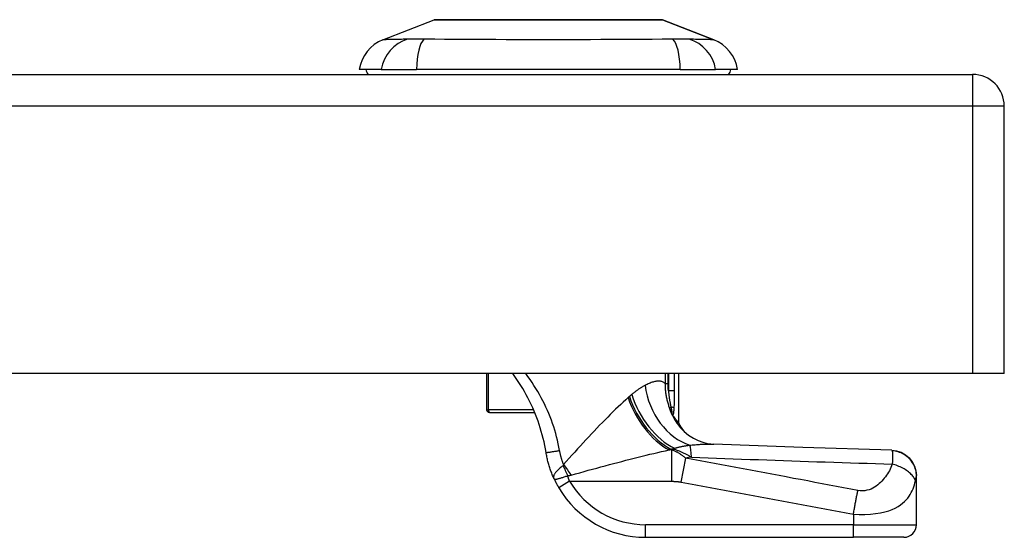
# Model space of a CAD drawing. Header units: inches. Extents: x 14 to 456, y 41 to 215.
# Tile 157 of 201: x 58.52 to 61.6, y 213 to 214.62. Entities that reach past the tile are written whole.
import ezdxf

# ---------------------------------------------------------------- set-up
doc = ezdxf.new("R2010")
doc.units = ezdxf.units.IN
doc.header["$MEASUREMENT"] = 0
doc.layers.add('Visible Edges(ANSI)', color=7, linetype='Continuous', lineweight=25)
doc.layers.add('Visible Tangent Edges(ANSI)', color=7, linetype='Continuous', lineweight=25)

msp = doc.modelspace()

# ---------------------------------------------------------------- linework, layer by layer
at = {"layer": 'Visible Edges(ANSI)'}
for p, q in [((59.6586, 214.5554), (59.8183, 214.6175)), ((60.5321, 214.6175), (60.6918, 214.5554)), ((13.8952, 214.4472), (61.5002, 214.4472)), ((59.6527, 214.463), (59.5847, 214.463)), ((59.6527, 214.463), (59.7635, 214.463)), ((60.587, 214.463), (59.7635, 214.463)), ((60.587, 214.463), (60.6977, 214.463)), ((60.7658, 214.463), (60.6977, 214.463)), ((61.5992, 213.5132), (61.5992, 214.3482)), ((61.5002, 213.5132), (13.8952, 213.5132)), ((59.9824, 213.5132), (59.9824, 213.4003)), ((60.5824, 213.359), (60.5824, 213.5132)), ((61.5992, 213.5132), (61.5002, 213.5132)), ((59.9923, 213.3924), (59.9903, 213.3924)), ((59.9923, 213.3924), (60.1324, 213.3924)), ((60.565, 213.3817), (60.5644, 213.3824)), ((61.3248, 213.1938), (61.3248, 213.195)), ((61.3248, 213.0417), (61.3248, 213.1938)), ((60.4789, 213.0024), (61.128, 213.0024)), ((61.2855, 213.0024), (61.128, 213.0024))]:
    msp.add_line(p, q, dxfattribs=at)
at = {"layer": 'Visible Edges(ANSI)', "flags": 128}
for points in [[(60.5303, 214.6178), (60.5299, 214.6178), (60.5286, 214.6179), (60.5265, 214.6179), (60.5235, 214.6179), (60.5197, 214.6179), (60.515, 214.6179), (60.5096, 214.6179), (60.5033, 214.6179), (60.4963, 214.6179), (60.4885, 214.618), (60.4799, 214.618), (60.4705, 214.618), (60.4604, 214.618), (60.4497, 214.618), (60.4383, 214.6181), (60.4263, 214.6181), (60.4137, 214.6181), (60.4005, 214.618), (60.3868, 214.618), (60.3726, 214.618), (60.3579, 214.618), (60.3427, 214.618), (60.3271, 214.6179), (60.311, 214.6179), (60.2947, 214.6179), (60.2781, 214.6179), (60.2613, 214.6179), (60.2443, 214.6179), (60.2272, 214.6179), (60.2099, 214.6179), (60.1924, 214.6178), (60.1749, 214.6178), (60.1574, 214.6178), (60.14, 214.6179), (60.1227, 214.6179), (60.1056, 214.6179), (60.0886, 214.6179), (60.0718, 214.6179), (60.0552, 214.6179), (60.0388, 214.6179), (60.0228, 214.6179), (60.0072, 214.618), (59.9921, 214.618), (59.9774, 214.618), (59.9632, 214.618), (59.9495, 214.618), (59.9363, 214.6181), (59.9238, 214.6181), (59.9118, 214.6181), (59.9005, 214.618), (59.8898, 214.618), (59.8798, 214.618), (59.8706, 214.618), (59.862, 214.618), (59.8542, 214.6179), (59.8471, 214.6179), (59.8408, 214.6179), (59.8353, 214.6179), (59.8307, 214.6179), (59.8269, 214.6179), (59.8239, 214.6179), (59.8218, 214.6179), (59.8205, 214.6178), (59.8201, 214.6178)], [(60.168, 213.267), (60.1661, 213.2781), (60.164, 213.2891), (60.1616, 213.3001), (60.159, 213.3111), (60.1563, 213.322), (60.1532, 213.3328), (60.15, 213.3436), (60.1466, 213.3544), (60.1429, 213.365), (60.1391, 213.3756), (60.135, 213.3861), (60.1307, 213.3965), (60.1262, 213.4068), (60.1215, 213.4171), (60.1166, 213.4272), (60.1115, 213.4372), (60.1062, 213.4471), (60.1007, 213.457), (60.095, 213.4667), (60.0892, 213.4762), (60.0831, 213.4857), (60.0769, 213.495), (60.0704, 213.5042), (60.0638, 213.5132)], [(60.5644, 213.3824), (60.5643, 213.3827), (60.5641, 213.3829), (60.5639, 213.3831), (60.5638, 213.3834), (60.5636, 213.3836), (60.5634, 213.3839), (60.5632, 213.3842), (60.563, 213.3845), (60.5628, 213.3849), (60.5626, 213.3852), (60.5624, 213.3856), (60.5622, 213.3859), (60.562, 213.3863), (60.5618, 213.3867), (60.5616, 213.387), (60.5614, 213.3874), (60.5612, 213.3878), (60.561, 213.3881), (60.5608, 213.3885), (60.5606, 213.3889), (60.5604, 213.3893), (60.5602, 213.3896), (60.56, 213.39), (60.5598, 213.3904)], [(60.5824, 213.359), (60.5823, 213.359), (60.5822, 213.3592), (60.5821, 213.3594), (60.5818, 213.3596), (60.5816, 213.36), (60.5812, 213.3605), (60.5808, 213.361), (60.5803, 213.3616), (60.5798, 213.3623), (60.5792, 213.363), (60.5785, 213.3639), (60.5778, 213.3648), (60.577, 213.3658), (60.5762, 213.3668), (60.5753, 213.368), (60.5744, 213.3692), (60.5734, 213.3705), (60.5723, 213.3719), (60.5712, 213.3733), (60.5701, 213.3748), (60.5689, 213.3764), (60.5676, 213.3781), (60.5663, 213.3799), (60.565, 213.3817)], [(60.5872, 213.345), (60.5992, 213.3328), (60.6131, 213.3214), (60.6282, 213.3117), (60.6435, 213.3042), (60.6581, 213.299), (60.6712, 213.2956), (60.6824, 213.2939), (60.6914, 213.2932)], [(60.1927, 213.1859), (60.1912, 213.1891), (60.1898, 213.1924), (60.1884, 213.1956), (60.1871, 213.1989), (60.1857, 213.2022), (60.1845, 213.2055), (60.1832, 213.2088), (60.182, 213.2122), (60.1809, 213.2155), (60.1797, 213.2189), (60.1786, 213.2223), (60.1776, 213.2257), (60.1766, 213.2291), (60.1756, 213.2325), (60.1747, 213.2359), (60.1738, 213.2393), (60.1729, 213.2428), (60.1721, 213.2462), (60.1713, 213.2497), (60.1706, 213.2531), (60.1699, 213.2566), (60.1692, 213.2601), (60.1686, 213.2635), (60.168, 213.267)], [(61.2476, 213.2743), (60.9696, 213.283), (60.6914, 213.2932)], [(61.2476, 213.2743), (61.2628, 213.2724), (61.2773, 213.2677), (61.2907, 213.2602), (61.3024, 213.2503), (61.3119, 213.2384), (61.319, 213.2248), (61.3234, 213.2102), (61.3248, 213.195)], [(60.1927, 213.1859), (60.1932, 213.1847), (60.1938, 213.1835), (60.1944, 213.1823), (60.1949, 213.1811), (60.1955, 213.1799), (60.1961, 213.1787), (60.1967, 213.1775), (60.1973, 213.1763), (60.1979, 213.1751), (60.1985, 213.1738), (60.1992, 213.1726), (60.1998, 213.1714), (60.2004, 213.1702), (60.2011, 213.169), (60.2017, 213.1678), (60.2024, 213.1666), (60.203, 213.1654), (60.2037, 213.1642), (60.2043, 213.163), (60.205, 213.1618), (60.2057, 213.1606), (60.2064, 213.1594), (60.2071, 213.1583), (60.2078, 213.1571)]]:
    msp.add_lwpolyline(points, dxfattribs=at)
at = {"layer": 'Visible Edges(ANSI)'}
for centre, radius, start, end in [((59.8201, 214.6129), 0.00492, 90.2088, 111.2505), ((60.5303, 214.6129), 0.00492, 68.7495, 89.7912), ((59.7015, 214.4453), 0.1181, 111.2505, 171.3991), ((60.649, 214.4453), 0.1181, 8.6009, 68.7495), ((59.6437, 214.4709), 0.0394, 191.537, 216.8699), ((60.7067, 214.4709), 0.0394, 323.1301, 348.463), ((61.5002, 214.3482), 0.099, 0, 90), ((59.9903, 213.4003), 0.00787, 180, 270), ((60.7559, 213.4519), 0.1969, 208.1462, 217.2505), ((60.4789, 213.3173), 0.315, 210.5805, 270), ((61.2855, 213.0417), 0.0394, 270, 0)]:
    msp.add_arc(centre, radius, start, end, dxfattribs=at)
at = {"layer": 'Visible Tangent Edges(ANSI)'}
for p, q in [((60.6918, 214.5554), (60.5321, 214.6175)), ((61.5002, 214.4472), (61.5002, 214.3482)), ((61.5002, 214.3482), (13.8952, 214.3482)), ((61.5992, 214.3482), (61.5002, 214.3482)), ((61.5002, 214.3482), (61.5002, 213.5132)), ((59.9884, 213.4003), (59.9884, 213.5132)), ((60.5395, 213.5132), (60.5395, 213.4823)), ((60.5489, 213.4823), (60.5489, 213.5132)), ((60.5502, 213.5132), (60.5502, 213.4598)), ((60.5692, 213.4598), (60.5692, 213.5132)), ((60.5395, 213.4823), (60.5489, 213.4823)), ((60.5692, 213.4598), (60.5502, 213.4598)), ((59.9824, 213.4003), (59.9884, 213.4003)), ((60.1291, 213.4003), (59.9884, 213.4003)), ((60.553, 213.4071), (60.5579, 213.4089)), ((60.5613, 213.2751), (60.5522, 213.2751)), ((60.5581, 213.2776), (60.5695, 213.2776)), ((60.5613, 213.1771), (60.5613, 213.2751)), ((60.5695, 213.2776), (60.5695, 213.2801)), ((60.5904, 213.1747), (60.6043, 213.2492)), ((60.2417, 213.1771), (60.2078, 213.1571)), ((60.2417, 213.1771), (60.5613, 213.1771)), ((61.128, 213.0743), (61.128, 213.0417)), ((60.4789, 213.0024), (60.4789, 213.0417)), ((61.128, 213.0417), (60.4789, 213.0417)), ((61.128, 213.0024), (61.128, 213.0417)), ((61.128, 213.0417), (61.3248, 213.0417))]:
    msp.add_line(p, q, dxfattribs=at)
at = {"layer": 'Visible Tangent Edges(ANSI)', "flags": 128}
for points in [[(59.8183, 214.6175), (59.8185, 214.6175), (59.8189, 214.6175), (59.8197, 214.6175), (59.8207, 214.6175), (59.8221, 214.6175), (59.8237, 214.6175), (59.8256, 214.6176), (59.8279, 214.6176), (59.8304, 214.6176), (59.8332, 214.6176), (59.8363, 214.6176), (59.8397, 214.6176), (59.8433, 214.6177), (59.8472, 214.6177), (59.8514, 214.6177), (59.8559, 214.6177), (59.8606, 214.6177), (59.8656, 214.6178), (59.8708, 214.6178), (59.8763, 214.6178), (59.882, 214.6178), (59.888, 214.6178), (59.8942, 214.6179), (59.9006, 214.6179)], [(59.9006, 214.6179), (59.9024, 214.6179), (59.9042, 214.6179), (59.906, 214.6179), (59.9078, 214.6179), (59.9097, 214.6179), (59.9115, 214.6179), (59.9134, 214.6179), (59.9153, 214.6179), (59.9172, 214.6179), (59.9191, 214.6179), (59.9211, 214.6179), (59.923, 214.6179), (59.925, 214.6179), (59.927, 214.6179), (59.929, 214.6179), (59.931, 214.6179), (59.933, 214.6179), (59.9351, 214.6179), (59.9371, 214.6179), (59.9392, 214.6179), (59.9413, 214.6179), (59.9434, 214.6179), (59.9455, 214.6179), (59.9477, 214.6179)], [(59.9477, 214.6179), (59.9638, 214.6178), (59.9807, 214.6178), (59.9983, 214.6178), (60.0164, 214.6177), (60.0351, 214.6177), (60.0543, 214.6176), (60.0738, 214.6176), (60.0936, 214.6176), (60.1137, 214.6175), (60.134, 214.6175), (60.1545, 214.6175), (60.1752, 214.6175), (60.1958, 214.6175), (60.2164, 214.6175), (60.2368, 214.6175), (60.2569, 214.6176), (60.2768, 214.6176), (60.2964, 214.6176), (60.3155, 214.6177), (60.3342, 214.6177), (60.3523, 214.6178), (60.3699, 214.6178), (60.3867, 214.6178), (60.4028, 214.6179)], [(60.4028, 214.6179), (60.4049, 214.6179), (60.407, 214.6179), (60.4091, 214.6179), (60.4112, 214.6179), (60.4133, 214.6179), (60.4153, 214.6179), (60.4174, 214.6179), (60.4194, 214.6179), (60.4214, 214.6179), (60.4234, 214.6179), (60.4254, 214.6179), (60.4274, 214.6179), (60.4293, 214.6179), (60.4313, 214.6179), (60.4332, 214.6179), (60.4351, 214.6179), (60.437, 214.6179), (60.4389, 214.6179), (60.4407, 214.6179), (60.4426, 214.6179), (60.4444, 214.6179), (60.4462, 214.6179), (60.448, 214.6179), (60.4498, 214.6179)], [(60.4498, 214.6179), (60.4563, 214.6179), (60.4625, 214.6178), (60.4685, 214.6178), (60.4743, 214.6178), (60.4798, 214.6178), (60.485, 214.6178), (60.49, 214.6177), (60.4947, 214.6177), (60.4992, 214.6177), (60.5034, 214.6177), (60.5073, 214.6177), (60.5109, 214.6176), (60.5142, 214.6176), (60.5173, 214.6176), (60.5201, 214.6176), (60.5226, 214.6176), (60.5248, 214.6176), (60.5268, 214.6175), (60.5284, 214.6175), (60.5297, 214.6175), (60.5308, 214.6175), (60.5315, 214.6175), (60.532, 214.6175), (60.5321, 214.6175)], [(59.7353, 214.5569), (59.7271, 214.5568), (59.7215, 214.5568), (59.7161, 214.5567), (59.711, 214.5567), (59.7061, 214.5566), (59.7014, 214.5565), (59.6969, 214.5565), (59.6926, 214.5564), (59.6886, 214.5563), (59.6848, 214.5562), (59.6813, 214.5561), (59.678, 214.556), (59.6749, 214.556), (59.6721, 214.5559), (59.6696, 214.5558), (59.6673, 214.5557), (59.6653, 214.5557), (59.6635, 214.5556), (59.6621, 214.5555), (59.6608, 214.5555), (59.6599, 214.5555), (59.6592, 214.5554), (59.6588, 214.5554), (59.6586, 214.5554)], [(59.7866, 214.5569), (59.7839, 214.5569), (59.7811, 214.5569), (59.7784, 214.5569), (59.7758, 214.5568), (59.7732, 214.5568), (59.7706, 214.5568), (59.7681, 214.5568), (59.7657, 214.5568), (59.7633, 214.5568), (59.761, 214.5568), (59.7587, 214.5568), (59.7565, 214.5568), (59.7544, 214.5568), (59.7523, 214.5568), (59.7503, 214.5568), (59.7483, 214.5568), (59.7464, 214.5568), (59.7446, 214.5568), (59.7429, 214.5568), (59.7412, 214.5568), (59.7396, 214.5569), (59.7381, 214.5569), (59.7367, 214.5569), (59.7353, 214.5569)], [(60.5638, 214.5569), (60.5303, 214.5568), (60.4992, 214.5567), (60.4678, 214.5565), (60.4361, 214.5564), (60.404, 214.5562), (60.3718, 214.556), (60.3393, 214.5559), (60.3067, 214.5557), (60.2739, 214.5556), (60.2411, 214.5555), (60.2081, 214.5554), (60.175, 214.5554), (60.142, 214.5554), (60.109, 214.5555), (60.0761, 214.5556), (60.0434, 214.5557), (60.0108, 214.5559), (59.9784, 214.556), (59.9462, 214.5562), (59.9142, 214.5564), (59.8826, 214.5565), (59.8512, 214.5567), (59.8202, 214.5568), (59.7866, 214.5569)], [(60.6152, 214.5569), (60.6138, 214.5569), (60.6124, 214.5569), (60.6109, 214.5569), (60.6093, 214.5568), (60.6076, 214.5568), (60.6059, 214.5568), (60.6041, 214.5568), (60.6022, 214.5568), (60.6003, 214.5568), (60.5983, 214.5568), (60.5962, 214.5568), (60.594, 214.5568), (60.5918, 214.5568), (60.5895, 214.5568), (60.5872, 214.5568), (60.5848, 214.5568), (60.5824, 214.5568), (60.5799, 214.5568), (60.5773, 214.5568), (60.5747, 214.5568), (60.572, 214.5569), (60.5693, 214.5569), (60.5666, 214.5569), (60.5638, 214.5569)], [(60.6918, 214.5554), (60.6917, 214.5554), (60.6913, 214.5554), (60.6906, 214.5555), (60.6896, 214.5555), (60.6884, 214.5555), (60.6869, 214.5556), (60.6851, 214.5557), (60.6831, 214.5557), (60.6808, 214.5558), (60.6783, 214.5559), (60.6755, 214.556), (60.6725, 214.556), (60.6692, 214.5561), (60.6656, 214.5562), (60.6618, 214.5563), (60.6578, 214.5564), (60.6536, 214.5565), (60.6491, 214.5565), (60.6444, 214.5566), (60.6395, 214.5567), (60.6343, 214.5567), (60.6289, 214.5568), (60.6234, 214.5568), (60.6152, 214.5569)], [(60.2105, 213.2733), (60.2084, 213.284), (60.2062, 213.2946), (60.2037, 213.3053), (60.2011, 213.3158), (60.1982, 213.3263), (60.1951, 213.3368), (60.1918, 213.3472), (60.1882, 213.3576), (60.1845, 213.3679), (60.1806, 213.3782), (60.1765, 213.3884), (60.1721, 213.3985), (60.1676, 213.4085), (60.1628, 213.4185), (60.1579, 213.4284), (60.1528, 213.4382), (60.1474, 213.4479), (60.1419, 213.4576), (60.1362, 213.4671), (60.1303, 213.4765), (60.1242, 213.4859), (60.1179, 213.4951), (60.1115, 213.5042), (60.1049, 213.5132)], [(60.5395, 213.4823), (60.5378, 213.4838), (60.5359, 213.4852), (60.534, 213.4864), (60.532, 213.4874), (60.5299, 213.4882), (60.5277, 213.4889), (60.5255, 213.4894), (60.5232, 213.4897), (60.5208, 213.4899), (60.5184, 213.4899), (60.5159, 213.4898), (60.5133, 213.4895), (60.5106, 213.4891), (60.5079, 213.4886), (60.5051, 213.4879), (60.5022, 213.4871), (60.4993, 213.4861), (60.4963, 213.4851), (60.4932, 213.4839), (60.4901, 213.4826), (60.487, 213.4812), (60.4838, 213.4797), (60.4805, 213.4782), (60.4772, 213.4765)], [(60.5395, 213.4823), (60.5396, 213.4791), (60.5396, 213.4759), (60.5397, 213.4727), (60.5399, 213.4695), (60.5401, 213.4663), (60.5404, 213.4631), (60.5407, 213.4599), (60.5411, 213.4567), (60.5415, 213.4535), (60.5419, 213.4503), (60.5424, 213.4472), (60.543, 213.444), (60.5436, 213.4409), (60.5442, 213.4378), (60.5449, 213.4346), (60.5456, 213.4315), (60.5464, 213.4284), (60.5472, 213.4254), (60.5481, 213.4223), (60.549, 213.4192), (60.5499, 213.4162), (60.5509, 213.4132), (60.5519, 213.4101), (60.553, 213.4071)], [(60.5502, 213.4598), (60.5501, 213.4608), (60.55, 213.4617), (60.5499, 213.4626), (60.5498, 213.4636), (60.5497, 213.4645), (60.5496, 213.4654), (60.5495, 213.4664), (60.5495, 213.4673), (60.5494, 213.4682), (60.5493, 213.4692), (60.5493, 213.4701), (60.5492, 213.4711), (60.5492, 213.472), (60.5491, 213.4729), (60.5491, 213.4739), (60.549, 213.4748), (60.549, 213.4757), (60.549, 213.4767), (60.5489, 213.4776), (60.5489, 213.4785), (60.5489, 213.4795), (60.5489, 213.4804), (60.5489, 213.4814), (60.5489, 213.4823)], [(60.4772, 213.4765), (60.4756, 213.4756), (60.4739, 213.4748), (60.4723, 213.4739), (60.4706, 213.4729), (60.469, 213.472), (60.4673, 213.471), (60.4656, 213.47), (60.464, 213.4689), (60.4623, 213.4679), (60.4606, 213.4668), (60.4588, 213.4657), (60.4571, 213.4645), (60.4554, 213.4633), (60.4536, 213.4621), (60.4519, 213.4608), (60.4501, 213.4596), (60.4484, 213.4583), (60.4466, 213.4569), (60.4448, 213.4556), (60.443, 213.4542), (60.4413, 213.4527), (60.4395, 213.4513), (60.4377, 213.4498), (60.4359, 213.4483)], [(60.5502, 213.4598), (60.5504, 213.4576), (60.5506, 213.4554), (60.5508, 213.4532), (60.551, 213.4509), (60.5513, 213.4487), (60.5515, 213.4465), (60.5518, 213.4443), (60.5521, 213.4422), (60.5524, 213.44), (60.5527, 213.4378), (60.553, 213.4357), (60.5533, 213.4335), (60.5537, 213.4314), (60.554, 213.4293), (60.5544, 213.4272), (60.5547, 213.4251), (60.5551, 213.423), (60.5555, 213.4209), (60.5559, 213.4189), (60.5563, 213.4169), (60.5567, 213.4148), (60.5571, 213.4128), (60.5575, 213.4109), (60.5579, 213.4089)], [(60.5682, 213.4058), (60.5684, 213.408), (60.5685, 213.4102), (60.5686, 213.4125), (60.5687, 213.4147), (60.5688, 213.4169), (60.5688, 213.4192), (60.5689, 213.4214), (60.5689, 213.4237), (60.569, 213.426), (60.569, 213.4282), (60.5691, 213.4305), (60.5691, 213.4327), (60.5691, 213.435), (60.5691, 213.4372), (60.5692, 213.4395), (60.5692, 213.4418), (60.5692, 213.444), (60.5692, 213.4463), (60.5692, 213.4485), (60.5692, 213.4508), (60.5692, 213.4531), (60.5692, 213.4553), (60.5692, 213.4576), (60.5692, 213.4598)], [(60.4244, 213.4383), (60.4167, 213.4316), (60.409, 213.4245), (60.4011, 213.4172), (60.3931, 213.4097), (60.385, 213.402), (60.3769, 213.3941), (60.3687, 213.3859), (60.3605, 213.3777), (60.3522, 213.3692), (60.3438, 213.3606), (60.3354, 213.3519), (60.3269, 213.343), (60.3184, 213.3341), (60.3098, 213.3249), (60.3012, 213.3157), (60.2925, 213.3064), (60.2838, 213.297), (60.2751, 213.2876), (60.2663, 213.278), (60.2576, 213.2684), (60.2488, 213.2588), (60.24, 213.2491), (60.2313, 213.2394), (60.2225, 213.2297)], [(60.4283, 213.4417), (60.4281, 213.4416), (60.428, 213.4414), (60.4278, 213.4413), (60.4276, 213.4412), (60.4275, 213.441), (60.4273, 213.4409), (60.4272, 213.4407), (60.427, 213.4406), (60.4268, 213.4405), (60.4267, 213.4403), (60.4265, 213.4402), (60.4264, 213.44), (60.4262, 213.4399), (60.426, 213.4398), (60.4259, 213.4396), (60.4257, 213.4395), (60.4256, 213.4393), (60.4254, 213.4392), (60.4252, 213.439), (60.4251, 213.4389), (60.4249, 213.4388), (60.4247, 213.4386), (60.4246, 213.4385), (60.4244, 213.4383)], [(60.4359, 213.4483), (60.4355, 213.448), (60.4352, 213.4477), (60.4349, 213.4475), (60.4346, 213.4472), (60.4343, 213.4469), (60.434, 213.4467), (60.4337, 213.4464), (60.4333, 213.4461), (60.433, 213.4459), (60.4327, 213.4456), (60.4324, 213.4453), (60.4321, 213.445), (60.4318, 213.4448), (60.4315, 213.4445), (60.4311, 213.4442), (60.4308, 213.4439), (60.4305, 213.4437), (60.4302, 213.4434), (60.4299, 213.4431), (60.4296, 213.4428), (60.4292, 213.4426), (60.4289, 213.4423), (60.4286, 213.442), (60.4283, 213.4417)], [(60.553, 213.4071), (60.5533, 213.4064), (60.5535, 213.4057), (60.5538, 213.405), (60.554, 213.4043), (60.5543, 213.4036), (60.5546, 213.4029), (60.5549, 213.4022), (60.5551, 213.4015), (60.5554, 213.4008), (60.5557, 213.4001), (60.556, 213.3994), (60.5562, 213.3987), (60.5565, 213.398), (60.5568, 213.3973), (60.5571, 213.3966), (60.5574, 213.3959), (60.5577, 213.3952), (60.558, 213.3945), (60.5583, 213.3939), (60.5586, 213.3932), (60.5589, 213.3925), (60.5592, 213.3918), (60.5595, 213.3911), (60.5598, 213.3904)], [(60.5579, 213.4089), (60.5581, 213.4075), (60.5584, 213.4062), (60.5587, 213.4048), (60.559, 213.4035), (60.5593, 213.4021), (60.5595, 213.4008), (60.5598, 213.3996), (60.56, 213.3983), (60.5603, 213.3971), (60.5605, 213.396), (60.5607, 213.3948), (60.5609, 213.3938), (60.5611, 213.3927), (60.5612, 213.3918), (60.5613, 213.391), (60.5614, 213.3902), (60.5614, 213.3896), (60.5613, 213.3892), (60.5612, 213.3889), (60.561, 213.3889), (60.5608, 213.389), (60.5605, 213.3893), (60.5602, 213.3898), (60.5598, 213.3904)], [(60.5644, 213.3824), (60.5647, 213.383), (60.565, 213.3837), (60.5653, 213.3845), (60.5655, 213.3853), (60.5658, 213.3861), (60.566, 213.387), (60.5662, 213.3879), (60.5664, 213.3888), (60.5666, 213.3898), (60.5667, 213.3908), (60.5669, 213.3918), (60.567, 213.3928), (60.5672, 213.3938), (60.5673, 213.3949), (60.5674, 213.3959), (60.5675, 213.397), (60.5676, 213.3981), (60.5677, 213.3992), (60.5678, 213.4003), (60.5679, 213.4014), (60.568, 213.4025), (60.5681, 213.4036), (60.5682, 213.4047), (60.5682, 213.4058)], [(60.168, 213.267), (60.1681, 213.267), (60.1683, 213.267), (60.1687, 213.267), (60.1693, 213.2671), (60.1701, 213.2672), (60.1711, 213.2673), (60.1722, 213.2674), (60.1736, 213.2676), (60.1751, 213.2678), (60.1768, 213.2681), (60.1787, 213.2683), (60.1807, 213.2686), (60.1829, 213.269), (60.1852, 213.2693), (60.1876, 213.2697), (60.1901, 213.2701), (60.1927, 213.2705), (60.1952, 213.2709), (60.1979, 213.2713), (60.2005, 213.2717), (60.203, 213.2721), (60.2056, 213.2725), (60.2081, 213.2729), (60.2105, 213.2733)], [(60.2225, 213.2297), (60.2218, 213.2315), (60.2212, 213.2332), (60.2205, 213.235), (60.2199, 213.2368), (60.2193, 213.2386), (60.2187, 213.2404), (60.2182, 213.2422), (60.2176, 213.244), (60.2171, 213.2458), (60.2165, 213.2476), (60.216, 213.2494), (60.2155, 213.2513), (60.215, 213.2531), (60.2145, 213.2549), (60.214, 213.2567), (60.2136, 213.2586), (60.2132, 213.2604), (60.2127, 213.2622), (60.2123, 213.2641), (60.2119, 213.2659), (60.2115, 213.2678), (60.2112, 213.2696), (60.2108, 213.2715), (60.2105, 213.2733)], [(60.2467, 213.1968), (60.26, 213.2005), (60.2733, 213.2041), (60.2866, 213.2077), (60.2998, 213.2114), (60.3131, 213.215), (60.3263, 213.2185), (60.3395, 213.2221), (60.3526, 213.2256), (60.3657, 213.2291), (60.3788, 213.2326), (60.3918, 213.236), (60.4047, 213.2393), (60.4175, 213.2427), (60.4303, 213.2459), (60.4429, 213.2492), (60.4555, 213.2523), (60.468, 213.2554), (60.4803, 213.2585), (60.4926, 213.2614), (60.5048, 213.2643), (60.5169, 213.2672), (60.5288, 213.2699), (60.5406, 213.2725), (60.5522, 213.2751)], [(60.5522, 213.2751), (60.5525, 213.2752), (60.5527, 213.2753), (60.553, 213.2754), (60.5532, 213.2755), (60.5534, 213.2756), (60.5537, 213.2757), (60.5539, 213.2758), (60.5542, 213.2759), (60.5544, 213.276), (60.5547, 213.2761), (60.5549, 213.2762), (60.5552, 213.2763), (60.5554, 213.2765), (60.5556, 213.2766), (60.5559, 213.2767), (60.5561, 213.2768), (60.5564, 213.2769), (60.5566, 213.277), (60.5569, 213.2771), (60.5571, 213.2772), (60.5573, 213.2773), (60.5576, 213.2774), (60.5578, 213.2775), (60.5581, 213.2776)], [(60.5581, 213.2776), (60.5586, 213.2777), (60.559, 213.2778), (60.5595, 213.2779), (60.56, 213.278), (60.5605, 213.2781), (60.5609, 213.2782), (60.5614, 213.2783), (60.5619, 213.2784), (60.5624, 213.2785), (60.5629, 213.2787), (60.5633, 213.2788), (60.5638, 213.2789), (60.5643, 213.279), (60.5648, 213.2791), (60.5652, 213.2792), (60.5657, 213.2793), (60.5662, 213.2794), (60.5667, 213.2795), (60.5671, 213.2796), (60.5676, 213.2797), (60.5681, 213.2798), (60.5686, 213.2799), (60.569, 213.28), (60.5695, 213.2801)], [(60.6043, 213.2492), (60.6025, 213.2508), (60.6007, 213.2522), (60.5989, 213.2536), (60.5971, 213.255), (60.5953, 213.2563), (60.5935, 213.2576), (60.5917, 213.2589), (60.5899, 213.2601), (60.5882, 213.2613), (60.5864, 213.2624), (60.5846, 213.2635), (60.5828, 213.2646), (60.581, 213.2656), (60.5792, 213.2666), (60.5774, 213.2676), (60.5756, 213.2685), (60.5739, 213.2694), (60.5721, 213.2703), (60.5703, 213.2712), (60.5685, 213.272), (60.5667, 213.2728), (60.5649, 213.2736), (60.5631, 213.2743), (60.5613, 213.2751)], [(60.5695, 213.2801), (60.5713, 213.2806), (60.5732, 213.2812), (60.575, 213.2817), (60.5769, 213.2823), (60.5788, 213.2828), (60.5807, 213.2833), (60.5826, 213.2838), (60.5845, 213.2843), (60.5864, 213.2847), (60.5884, 213.2852), (60.5904, 213.2856), (60.5923, 213.286), (60.5943, 213.2864), (60.5964, 213.2868), (60.5984, 213.2872), (60.6004, 213.2876), (60.6025, 213.2879), (60.6045, 213.2883), (60.6066, 213.2886), (60.6087, 213.2889), (60.6108, 213.2893), (60.6128, 213.2895), (60.615, 213.2898), (60.6171, 213.2901)], [(60.5695, 213.2776), (60.5719, 213.2767), (60.5742, 213.2757), (60.5765, 213.2748), (60.5788, 213.2738), (60.5811, 213.2729), (60.5833, 213.2719), (60.5856, 213.2709), (60.5878, 213.2699), (60.5901, 213.2689), (60.5923, 213.2678), (60.5945, 213.2668), (60.5967, 213.2658), (60.5988, 213.2647), (60.601, 213.2637), (60.6032, 213.2626), (60.6053, 213.2615), (60.6074, 213.2605), (60.6095, 213.2594), (60.6117, 213.2583), (60.6137, 213.2572), (60.6158, 213.2561), (60.6179, 213.255), (60.62, 213.2539), (60.622, 213.2528)], [(60.6171, 213.2901), (60.6205, 213.2904), (60.624, 213.2907), (60.6274, 213.291), (60.6308, 213.2913), (60.6341, 213.2915), (60.6375, 213.2918), (60.6407, 213.292), (60.644, 213.2922), (60.6473, 213.2924), (60.6505, 213.2926), (60.6536, 213.2928), (60.6568, 213.2929), (60.6599, 213.293), (60.6629, 213.2931), (60.6659, 213.2932), (60.6689, 213.2933), (60.6719, 213.2934), (60.6748, 213.2934), (60.6777, 213.2934), (60.6805, 213.2934), (60.6833, 213.2934), (60.6861, 213.2933), (60.6888, 213.2933), (60.6915, 213.2932)], [(61.2476, 213.2743), (61.2477, 213.2743), (61.2478, 213.2743), (61.2478, 213.2743), (61.2479, 213.2743), (61.2479, 213.2743), (61.248, 213.2742), (61.248, 213.2742), (61.2481, 213.2741), (61.2481, 213.2741), (61.2482, 213.274), (61.2482, 213.274), (61.2483, 213.2739), (61.2483, 213.2738), (61.2484, 213.2737), (61.2484, 213.2736), (61.2485, 213.2735), (61.2485, 213.2734), (61.2486, 213.2733), (61.2486, 213.2732), (61.2487, 213.2731), (61.2487, 213.2729), (61.2488, 213.2728), (61.2488, 213.2727), (61.2489, 213.2725)], [(61.3248, 213.1938), (61.3247, 213.1983), (61.3243, 213.2029), (61.3236, 213.2075), (61.3225, 213.2122), (61.3212, 213.2169), (61.3195, 213.2216), (61.3175, 213.2263), (61.3152, 213.2308), (61.3126, 213.2353), (61.3096, 213.2396), (61.3063, 213.2437), (61.3028, 213.2476), (61.299, 213.2513), (61.295, 213.2547), (61.2907, 213.2579), (61.2863, 213.2608), (61.2818, 213.2633), (61.2771, 213.2655), (61.2724, 213.2675), (61.2677, 213.2691), (61.2629, 213.2704), (61.2582, 213.2714), (61.2535, 213.2721), (61.2489, 213.2725)], [(61.2489, 213.2725), (61.2491, 213.2718), (61.2492, 213.271), (61.2494, 213.2701), (61.2495, 213.2691), (61.2497, 213.268), (61.2498, 213.2668), (61.2499, 213.2654), (61.2499, 213.264), (61.25, 213.2624), (61.25, 213.2607), (61.2501, 213.259), (61.2501, 213.257), (61.2501, 213.2551), (61.2501, 213.2533), (61.25, 213.2514), (61.25, 213.2495), (61.2499, 213.2475), (61.2498, 213.2454), (61.2498, 213.2432), (61.2497, 213.241), (61.2496, 213.2386), (61.2495, 213.2362), (61.2494, 213.2337), (61.2493, 213.2311)], [(61.1419, 213.1487), (61.1196, 213.1529), (61.0972, 213.1571), (61.0747, 213.1613), (61.0523, 213.1655), (61.0299, 213.1697), (61.0075, 213.1739), (60.9851, 213.1781), (60.9627, 213.1823), (60.9404, 213.1864), (60.918, 213.1906), (60.8956, 213.1948), (60.8732, 213.199), (60.8508, 213.2032), (60.8284, 213.2074), (60.806, 213.2116), (60.7836, 213.2157), (60.7612, 213.2199), (60.7388, 213.2241), (60.7164, 213.2283), (60.694, 213.2325), (60.6716, 213.2367), (60.6492, 213.2408), (60.6268, 213.245), (60.6043, 213.2492)], [(60.622, 213.2528), (60.6482, 213.2518), (60.6743, 213.2507), (60.7005, 213.2497), (60.7266, 213.2487), (60.7527, 213.2477), (60.7789, 213.2467), (60.805, 213.2457), (60.8312, 213.2448), (60.8573, 213.2438), (60.8834, 213.2429), (60.9096, 213.242), (60.9357, 213.241), (60.9618, 213.2401), (60.988, 213.2393), (61.0141, 213.2384), (61.0402, 213.2375), (61.0664, 213.2367), (61.0925, 213.2358), (61.1186, 213.235), (61.1448, 213.2342), (61.1709, 213.2334), (61.197, 213.2326), (61.2231, 213.2318), (61.2493, 213.2311)], [(60.2212, 213.2267), (60.219, 213.2248), (60.2168, 213.2229), (60.2147, 213.2211), (60.2125, 213.2192), (60.2105, 213.2173), (60.2084, 213.2154), (60.2065, 213.2136), (60.2046, 213.2118), (60.2028, 213.2099), (60.2011, 213.2082), (60.1995, 213.2064), (60.198, 213.2047), (60.1967, 213.2029), (60.1955, 213.2013), (60.1944, 213.1996), (60.1935, 213.198), (60.1928, 213.1964), (60.1922, 213.1948), (60.1918, 213.1933), (60.1916, 213.1918), (60.1916, 213.1903), (60.1917, 213.1888), (60.1921, 213.1874), (60.1927, 213.1859)], [(60.2225, 213.2297), (60.2224, 213.2295), (60.2224, 213.2293), (60.2224, 213.2292), (60.2223, 213.229), (60.2223, 213.2288), (60.2223, 213.2287), (60.2222, 213.2285), (60.2222, 213.2284), (60.2221, 213.2282), (60.2221, 213.2281), (60.222, 213.228), (60.222, 213.2279), (60.2219, 213.2277), (60.2219, 213.2276), (60.2218, 213.2275), (60.2217, 213.2274), (60.2217, 213.2273), (60.2216, 213.2272), (60.2216, 213.2271), (60.2215, 213.227), (60.2214, 213.2269), (60.2213, 213.2268), (60.2213, 213.2268), (60.2212, 213.2267)], [(61.2493, 213.2311), (61.2473, 213.2258), (61.2451, 213.2205), (61.2427, 213.2154), (61.2402, 213.2103), (61.2374, 213.2054), (61.2345, 213.2006), (61.2313, 213.1958), (61.228, 213.1912), (61.2245, 213.1867), (61.2209, 213.1823), (61.217, 213.178), (61.2129, 213.1738), (61.2086, 213.1698), (61.2041, 213.166), (61.1993, 213.1624), (61.1942, 213.159), (61.1887, 213.1559), (61.1829, 213.1531), (61.1768, 213.1508), (61.1703, 213.149), (61.1634, 213.1479), (61.1563, 213.1474), (61.1491, 213.1477), (61.1419, 213.1487)], [(61.3214, 213.1784), (61.3207, 213.1808), (61.3197, 213.1832), (61.3184, 213.1857), (61.317, 213.1882), (61.3153, 213.1907), (61.3133, 213.1933), (61.3111, 213.1959), (61.3087, 213.1985), (61.306, 213.2011), (61.3032, 213.2037), (61.3001, 213.2062), (61.2968, 213.2087), (61.2934, 213.2112), (61.2897, 213.2135), (61.286, 213.2158), (61.2821, 213.2179), (61.2781, 213.22), (61.2741, 213.222), (61.27, 213.2238), (61.2658, 213.2255), (61.2616, 213.2271), (61.2575, 213.2286), (61.2533, 213.2299), (61.2493, 213.2311)], [(60.1927, 213.1859), (60.1932, 213.1851), (60.1937, 213.1845), (60.1944, 213.1841), (60.1953, 213.1838), (60.1962, 213.1837), (60.1973, 213.1837), (60.1985, 213.1838), (60.1999, 213.184), (60.2014, 213.1843), (60.203, 213.1846), (60.2047, 213.185), (60.2066, 213.1855), (60.2086, 213.1861), (60.2107, 213.1867), (60.2129, 213.1873), (60.2151, 213.188), (60.2175, 213.1887), (60.2199, 213.1895), (60.2224, 213.1903), (60.2249, 213.1911), (60.2275, 213.1919), (60.23, 213.1927), (60.2326, 213.1935), (60.2352, 213.1943)], [(60.2352, 213.1943), (60.2357, 213.1944), (60.2363, 213.1945), (60.2368, 213.1946), (60.2373, 213.1947), (60.2378, 213.1948), (60.2383, 213.1948), (60.2387, 213.1949), (60.2392, 213.195), (60.2397, 213.1951), (60.2402, 213.1952), (60.2407, 213.1953), (60.2412, 213.1955), (60.2416, 213.1956), (60.2421, 213.1957), (60.2426, 213.1958), (60.2431, 213.1959), (60.2435, 213.196), (60.244, 213.1961), (60.2444, 213.1962), (60.2449, 213.1963), (60.2454, 213.1965), (60.2458, 213.1966), (60.2463, 213.1967), (60.2467, 213.1968)], [(60.2417, 213.1771), (60.2414, 213.1778), (60.2411, 213.1785), (60.2408, 213.1792), (60.2405, 213.1799), (60.2403, 213.1807), (60.24, 213.1814), (60.2397, 213.1821), (60.2395, 213.1828), (60.2392, 213.1835), (60.2389, 213.1842), (60.2386, 213.1849), (60.2384, 213.1857), (60.2381, 213.1864), (60.2378, 213.1871), (60.2376, 213.1878), (60.2373, 213.1885), (60.2371, 213.1893), (60.2368, 213.19), (60.2365, 213.1907), (60.2363, 213.1914), (60.236, 213.1921), (60.2358, 213.1929), (60.2355, 213.1936), (60.2352, 213.1943)], [(60.5613, 213.1771), (60.5626, 213.1771), (60.5638, 213.1771), (60.565, 213.1771), (60.5662, 213.1771), (60.5674, 213.177), (60.5686, 213.177), (60.5698, 213.1769), (60.571, 213.1769), (60.5722, 213.1768), (60.5734, 213.1767), (60.5747, 213.1767), (60.5759, 213.1766), (60.5771, 213.1765), (60.5783, 213.1764), (60.5795, 213.1762), (60.5807, 213.1761), (60.5819, 213.176), (60.5831, 213.1758), (60.5843, 213.1757), (60.5856, 213.1755), (60.5868, 213.1753), (60.588, 213.1751), (60.5892, 213.1749), (60.5904, 213.1747)], [(60.5904, 213.1747), (60.6129, 213.1705), (60.6353, 213.1663), (60.6577, 213.1621), (60.6801, 213.1579), (60.7025, 213.1537), (60.7249, 213.1496), (60.7473, 213.1454), (60.7697, 213.1412), (60.7921, 213.137), (60.8144, 213.1328), (60.8368, 213.1286), (60.8592, 213.1244), (60.8816, 213.1203), (60.904, 213.1161), (60.9264, 213.1119), (60.9488, 213.1077), (60.9712, 213.1035), (60.9936, 213.0993), (61.016, 213.0951), (61.0384, 213.091), (61.0608, 213.0868), (61.0832, 213.0826), (61.1056, 213.0784), (61.128, 213.0743)], [(61.128, 213.0743), (61.146, 213.0734), (61.1638, 213.0735), (61.181, 213.0744), (61.1973, 213.0762), (61.2122, 213.0786), (61.2258, 213.0817), (61.2381, 213.0853), (61.249, 213.0893), (61.2587, 213.0937), (61.2673, 213.0984), (61.2749, 213.1033), (61.2817, 213.1084), (61.2876, 213.1137), (61.2929, 213.1191), (61.2976, 213.1247), (61.3018, 213.1304), (61.3054, 213.1361), (61.3087, 213.142), (61.3116, 213.1479), (61.3141, 213.1539), (61.3164, 213.16), (61.3183, 213.1661), (61.32, 213.1723), (61.3214, 213.1784)], [(61.3214, 213.1784), (61.3216, 213.1793), (61.3218, 213.1801), (61.322, 213.181), (61.3222, 213.1818), (61.3224, 213.1826), (61.3225, 213.1833), (61.3227, 213.1841), (61.3229, 213.1848), (61.3231, 213.1855), (61.3233, 213.1862), (61.3234, 213.1869), (61.3236, 213.1876), (61.3238, 213.1883), (61.324, 213.189), (61.3241, 213.1896), (61.3243, 213.1902), (61.3244, 213.1908), (61.3245, 213.1913), (61.3246, 213.1918), (61.3247, 213.1923), (61.3247, 213.1927), (61.3248, 213.1931), (61.3248, 213.1935), (61.3248, 213.1938)], [(61.128, 213.0743), (61.1286, 213.0776), (61.1291, 213.0809), (61.1297, 213.0842), (61.1303, 213.0876), (61.1309, 213.0909), (61.1315, 213.0943), (61.1321, 213.0976), (61.1327, 213.1009), (61.1333, 213.1042), (61.1339, 213.1075), (61.1345, 213.1107), (61.1351, 213.1139), (61.1357, 213.1171), (61.1363, 213.1203), (61.1369, 213.1234), (61.1375, 213.1264), (61.1381, 213.1294), (61.1386, 213.1324), (61.1392, 213.1352), (61.1398, 213.1381), (61.1403, 213.1408), (61.1408, 213.1435), (61.1414, 213.1462), (61.1419, 213.1487)]]:
    msp.add_lwpolyline(points, dxfattribs=at)
at = {"layer": 'Visible Tangent Edges(ANSI)'}
for centre, radius, start, end in [((60.5303, 214.6129), 0.00492, 68.7495, 89.7912), ((60.4789, 213.3173), 0.2756, 210.5805, 270)]:
    msp.add_arc(centre, radius, start, end, dxfattribs=at)
for centre, major_axis, ratio, start_param, end_param in [((59.763, 214.443), (0.0158, 0.117), 0.948273, 0.391156, 1.528426), ((59.8009, 214.443), (-0.0053, 0.118), 0.314585, 0.249322, 1.386592), ((60.5495, 214.443), (0.0053, 0.118), 0.314585, 4.896593, 6.033863), ((60.5875, 214.443), (-0.0158, 0.117), 0.948273, 4.754759, 5.892029), ((60.632, 213.4765), (0.0635, -0.1863), 0.76978, 4.456044, 5.771273), ((60.5522, 213.4383), (0.0981, -0.1707), 0.594817, 4.382906, 5.514832), ((60.5581, 213.4417), (0.0989, -0.1702), 0.604176, 4.374903, 5.517504), ((60.5695, 213.4483), (-0.0965, 0.1716), 0.627605, 1.231527, 2.411005), ((59.9923, 213.4003), (0, -0.00787), 0.489583, 4.712389, 6.283185), ((60.7359, 213.474), (-0.1487, -0.129), 0.924855, 5.892344, 6.283185), ((60.5493, 213.4058), (0.0197, -0.0011), 0.203793, 0.278045, 1.130973), ((64.0815, 212.7826), (-3.6723, 0.3833), 0.123492, 5.999185, 6.006887), ((60.6081, 213.1783), (0.0048, 0.118), 0.119705, 5.400993, 5.962795), ((64.1001, 212.882), (-3.6726, 0.2797), 0.09119, 5.963131, 5.978489), ((60.2352, 213.223), (0.0778, -0.1808), 0.058123, 4.666855, 4.846581), ((60.2467, 213.2297), (0.1164, -0.1588), 0.099559, 4.639553, 4.847409)]:
    msp.add_ellipse(centre, major_axis=major_axis, ratio=ratio, start_param=start_param, end_param=end_param, dxfattribs=at)

doc.saveas('drawing.dxf')
